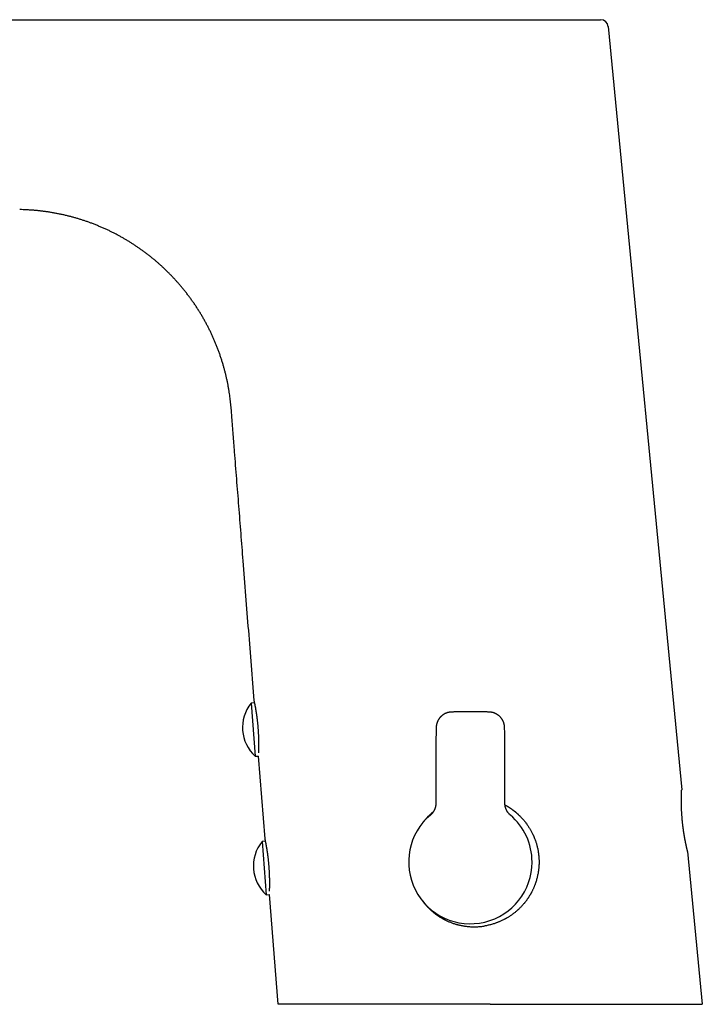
# Model space of a CAD drawing. Header units: millimetres. Extents: x 8 to 571, y 12 to 391.
# Tile 2 of 47: x 94 to 182, y 264 to 391. Entities that reach past the tile are written whole.
import ezdxf

# ---------------------------------------------------------------- set-up
doc = ezdxf.new("R2010")
doc.units = ezdxf.units.MM

msp = doc.modelspace()

# ---------------------------------------------------------------- linework, layer by layer
at = {"color": 7, "linetype": 'Continuous', "lineweight": 30}
for p, q in [((63.64, 391.47), (93.64, 391.47)), ((144.66, 391.47), (145.69, 391.47)), ((169.91, 390.57), (179.44, 291.65)), ((124.08, 302.94), (123.62, 302.9)), ((123.62, 302.9), (124.16, 296.02)), ((124.16, 296.02), (124.58, 296.04)), ((125.43, 285.3), (124.58, 296.04)), ((125.49, 285), (125.03, 284.95)), ((125.03, 284.95), (125.57, 278.07)), ((180.2, 283.69), (182.11, 263.87)), ((125.57, 278.07), (125.99, 278.1)), ((127.11, 263.87), (125.99, 278.1))]:
    msp.add_line(p, q, dxfattribs=at)
for centre, radius, start, end in [((168.92, 390.47), 1, 5.5, 90), ((127.5, 299.74), 5, 140.8843, 228.1157), ((152.04, 282.31), 8, 130.4152, 0), ((152.04, 282.31), 8, 0, 49.5848), ((128.91, 281.8), 5, 140.8843, 228.1157)]:
    msp.add_arc(centre, radius, start, end, dxfattribs=at)
for points, knots in [([(93.64, 391.47), (94.52, 391.47), (96.3, 391.47), (98.97, 391.47), (101.64, 391.47), (104.3, 391.47), (106.97, 391.47), (109.59, 391.47), (112.15, 391.47), (114.67, 391.47), (117.18, 391.47), (119.7, 391.47), (122.21, 391.47), (124.73, 391.47), (127.24, 391.47), (129.75, 391.47), (132.27, 391.47), (134.4, 391.47), (136.16, 391.47), (137.54, 391.47), (138.93, 391.47), (140.21, 391.47), (141.4, 391.47), (142.48, 391.47), (143.57, 391.47), (144.3, 391.47), (144.66, 391.47)], [0, 0, 0, 0, 0.052267, 0.104534, 0.156801, 0.209068, 0.261336, 0.313603, 0.362883, 0.412163, 0.461443, 0.510722, 0.560001, 0.60928, 0.658559, 0.707839, 0.757119, 0.806398, 0.833502, 0.860605, 0.887708, 0.914811, 0.936107, 0.957403, 0.978701, 1, 1, 1, 1]), ([(145.69, 391.47), (145.83, 391.47), (146.1, 391.47), (146.5, 391.47), (146.9, 391.47), (147.31, 391.47), (147.7, 391.47), (148.1, 391.47), (148.49, 391.47), (148.88, 391.47), (149.27, 391.47), (149.66, 391.47), (150.06, 391.47), (150.45, 391.47), (150.84, 391.47), (151.23, 391.47), (151.62, 391.47), (152.01, 391.47), (152.4, 391.47), (152.78, 391.47), (153.17, 391.47), (153.55, 391.47), (153.93, 391.47), (154.3, 391.47), (154.67, 391.47), (155.02, 391.47), (155.35, 391.47), (155.69, 391.47), (156.02, 391.47), (156.35, 391.47), (156.68, 391.47), (157.02, 391.47), (157.37, 391.47), (157.71, 391.47), (158.06, 391.47), (158.39, 391.47), (158.73, 391.47), (159.05, 391.47), (159.36, 391.47), (159.66, 391.47), (159.95, 391.47), (160.24, 391.47), (160.53, 391.47), (160.81, 391.47), (161.09, 391.47), (161.37, 391.47), (161.64, 391.47), (161.9, 391.47), (162.16, 391.47), (162.42, 391.47), (162.66, 391.47), (162.89, 391.47), (163.13, 391.47), (163.35, 391.47), (163.59, 391.47), (163.83, 391.47), (164.08, 391.47), (164.32, 391.47), (164.56, 391.47), (164.79, 391.47), (165.02, 391.47), (165.23, 391.47), (165.44, 391.47), (165.63, 391.47), (165.82, 391.47), (166, 391.47), (166.18, 391.47), (166.35, 391.47), (166.51, 391.47), (166.67, 391.47), (166.83, 391.47), (166.98, 391.47), (167.12, 391.47), (167.26, 391.47), (167.39, 391.47), (167.51, 391.47), (167.62, 391.47), (167.74, 391.47), (167.84, 391.47), (167.95, 391.47), (168.05, 391.47), (168.15, 391.47), (168.24, 391.47), (168.33, 391.47), (168.41, 391.47), (168.48, 391.47), (168.54, 391.47), (168.6, 391.47), (168.66, 391.47), (168.71, 391.47), (168.76, 391.47), (168.8, 391.47), (168.84, 391.47), (168.87, 391.47), (168.89, 391.47), (168.9, 391.47), (168.92, 391.47), (168.92, 391.47), (168.92, 391.47)], [0, 0, 0, 0, 0.011096, 0.022163, 0.033203, 0.044221, 0.055221, 0.066008, 0.076784, 0.087551, 0.098313, 0.109291, 0.12027, 0.131253, 0.142243, 0.153243, 0.164257, 0.175288, 0.18634, 0.197416, 0.208519, 0.219647, 0.230753, 0.241832, 0.252886, 0.263001, 0.2731, 0.283187, 0.293265, 0.303335, 0.313401, 0.324379, 0.335358, 0.346341, 0.357331, 0.368332, 0.379346, 0.390378, 0.400508, 0.410659, 0.420832, 0.43103, 0.441221, 0.451386, 0.46153, 0.471655, 0.481763, 0.491858, 0.501941, 0.512015, 0.521508, 0.530998, 0.540486, 0.549975, 0.559467, 0.570456, 0.581455, 0.592468, 0.603496, 0.614546, 0.625618, 0.636718, 0.646918, 0.657105, 0.667269, 0.677411, 0.687534, 0.69764, 0.707734, 0.717816, 0.727889, 0.737957, 0.748021, 0.758085, 0.767574, 0.777068, 0.786567, 0.796074, 0.80559, 0.815697, 0.82582, 0.835962, 0.846125, 0.856313, 0.866515, 0.876121, 0.885715, 0.895299, 0.904875, 0.914446, 0.925123, 0.9358, 0.946478, 0.95716, 0.967851, 0.978552, 0.989268, 1, 1, 1, 1]), ([(112.9, 358.68), (112.8, 358.78), (112.6, 358.98), (112.3, 359.27), (111.99, 359.56), (111.67, 359.84), (111.36, 360.12), (111.04, 360.39), (110.72, 360.65), (110.39, 360.91), (110.06, 361.16), (109.72, 361.42), (109.38, 361.66), (109.03, 361.91), (108.68, 362.14), (108.33, 362.38), (107.97, 362.6), (107.61, 362.83), (107.25, 363.04), (106.88, 363.25), (106.51, 363.46), (106.14, 363.66), (105.76, 363.85), (105.38, 364.04), (104.99, 364.23), (104.58, 364.42), (104.15, 364.6), (103.72, 364.78), (103.29, 364.96), (102.87, 365.12), (102.46, 365.27), (102.06, 365.4), (101.65, 365.54), (101.25, 365.66), (100.84, 365.78), (100.44, 365.89), (100.01, 366.01), (99.57, 366.11), (99.12, 366.22), (98.66, 366.31), (98.21, 366.4), (97.75, 366.48), (97.29, 366.56), (96.83, 366.62), (96.37, 366.68), (95.9, 366.73), (95.44, 366.77), (94.98, 366.8), (94.53, 366.83), (94.07, 366.85), (93.76, 366.86), (93.61, 366.86)], [0, 0, 0, 0, 0.019669, 0.039338, 0.059007, 0.078676, 0.098345, 0.117663, 0.136981, 0.156299, 0.175616, 0.195328, 0.21504, 0.234752, 0.254464, 0.274176, 0.293888, 0.3136, 0.333312, 0.353024, 0.372736, 0.392448, 0.41216, 0.431872, 0.451584, 0.473268, 0.494951, 0.516634, 0.538317, 0.56, 0.579712, 0.599424, 0.619136, 0.638848, 0.65856, 0.678272, 0.697984, 0.719668, 0.741351, 0.763034, 0.784717, 0.8064, 0.828083, 0.849766, 0.871449, 0.893133, 0.914816, 0.936112, 0.957408, 0.978704, 1, 1, 1, 1]), ([(124.01, 303.24), (123.89, 304.75), (123.66, 307.77), (123.3, 312.3), (122.94, 316.82), (122.61, 321.02), (122.31, 324.89), (122.03, 328.43), (121.75, 331.96), (121.51, 335.05), (121.3, 337.7), (121.18, 339.3), (121.1, 340.3), (121.07, 340.69), (121.04, 341.07), (121, 341.46), (120.96, 341.85), (120.92, 342.23), (120.87, 342.61), (120.82, 343), (120.76, 343.39), (120.68, 343.81), (120.6, 344.24), (120.52, 344.67), (120.42, 345.1), (120.32, 345.53), (120.21, 345.96), (120.1, 346.38), (119.97, 346.81), (119.84, 347.25), (119.7, 347.69), (119.55, 348.13), (119.39, 348.57), (119.23, 349), (119.06, 349.42), (118.88, 349.84), (118.71, 350.25), (118.52, 350.65), (118.34, 351.05), (118.14, 351.45), (117.94, 351.84), (117.73, 352.23), (117.51, 352.62), (117.29, 353.02), (117.05, 353.41), (116.81, 353.8), (116.56, 354.19), (116.3, 354.58), (116.04, 354.95), (115.77, 355.33), (115.5, 355.7), (115.22, 356.06), (114.94, 356.42), (114.65, 356.77), (114.36, 357.11), (114.07, 357.44), (113.79, 357.76), (113.5, 358.07), (113.2, 358.38), (113, 358.58), (112.9, 358.68)], [0, 0, 0, 0, 0.078709, 0.157351, 0.235908, 0.314365, 0.375927, 0.437409, 0.498801, 0.560096, 0.598487, 0.636834, 0.643578, 0.650321, 0.657063, 0.66381, 0.670567, 0.677214, 0.683871, 0.690536, 0.697209, 0.704803, 0.712406, 0.720018, 0.727638, 0.735265, 0.7429, 0.750541, 0.758188, 0.766204, 0.774224, 0.782248, 0.790275, 0.798303, 0.806333, 0.813998, 0.821662, 0.829326, 0.836987, 0.844646, 0.852301, 0.859953, 0.867599, 0.875604, 0.883603, 0.891593, 0.899576, 0.907549, 0.915512, 0.923464, 0.931405, 0.939333, 0.947248, 0.955149, 0.963036, 0.970459, 0.977867, 0.985261, 0.992638, 1, 1, 1, 1]), ([(124.6, 296.48), (124.6, 296.5), (124.6, 296.52), (124.6, 296.56), (124.6, 296.59), (124.6, 296.62), (124.61, 296.65), (124.61, 296.68), (124.61, 296.71), (124.61, 296.75), (124.61, 296.8), (124.61, 296.85), (124.61, 296.91), (124.62, 296.97), (124.62, 297.05), (124.62, 297.12), (124.62, 297.2), (124.62, 297.28), (124.62, 297.36), (124.62, 297.43), (124.62, 297.49), (124.62, 297.54), (124.62, 297.58), (124.62, 297.62), (124.62, 297.65), (124.62, 297.7), (124.62, 297.76), (124.62, 297.85), (124.62, 297.96), (124.62, 298.04), (124.62, 298.1), (124.62, 298.14), (124.62, 298.18), (124.62, 298.22), (124.62, 298.26), (124.61, 298.34), (124.61, 298.47), (124.6, 298.64), (124.6, 298.81), (124.59, 298.99), (124.58, 299.16), (124.57, 299.33), (124.56, 299.5), (124.54, 299.68), (124.53, 299.86), (124.51, 300.05), (124.49, 300.24), (124.47, 300.43), (124.45, 300.61), (124.44, 300.73), (124.43, 300.82), (124.42, 300.86), (124.42, 300.91), (124.41, 300.95), (124.41, 301), (124.4, 301.07), (124.38, 301.17), (124.36, 301.29), (124.35, 301.4), (124.34, 301.47), (124.33, 301.53), (124.32, 301.58), (124.32, 301.63), (124.31, 301.67), (124.3, 301.72), (124.29, 301.77), (124.28, 301.83), (124.27, 301.9), (124.26, 301.97), (124.25, 302.04), (124.23, 302.12), (124.22, 302.2), (124.21, 302.28), (124.19, 302.35), (124.18, 302.41), (124.17, 302.47), (124.16, 302.52), (124.16, 302.55), (124.15, 302.58), (124.15, 302.61), (124.14, 302.63), (124.13, 302.66), (124.13, 302.7), (124.12, 302.75), (124.1, 302.81), (124.1, 302.85), (124.09, 302.88), (124.09, 302.9), (124.08, 302.92), (124.08, 302.94), (124.07, 302.95), (124.07, 302.99), (124.06, 303.04), (124.05, 303.09), (124.04, 303.14), (124.03, 303.18), (124.02, 303.21), (124.02, 303.23), (124.01, 303.24), (124.01, 303.24), (124.01, 303.24)], [0, 0, 0, 0, 0.009448, 0.015701, 0.022052, 0.028499, 0.035044, 0.040544, 0.044971, 0.052374, 0.060536, 0.069457, 0.079138, 0.089577, 0.100775, 0.112733, 0.124709, 0.135903, 0.146317, 0.15595, 0.164801, 0.170173, 0.175211, 0.179914, 0.184281, 0.189568, 0.196157, 0.209034, 0.221512, 0.23359, 0.238225, 0.242799, 0.247312, 0.251762, 0.256152, 0.260479, 0.279861, 0.29898, 0.317836, 0.336431, 0.354764, 0.372837, 0.390651, 0.408205, 0.427939, 0.447983, 0.468339, 0.489009, 0.507459, 0.526152, 0.531089, 0.536042, 0.541012, 0.545999, 0.551003, 0.556024, 0.570315, 0.585238, 0.600793, 0.607078, 0.61346, 0.619939, 0.626517, 0.632041, 0.636479, 0.643888, 0.652043, 0.660944, 0.67059, 0.680982, 0.69212, 0.704003, 0.716034, 0.727272, 0.737716, 0.747365, 0.75622, 0.761588, 0.766616, 0.771303, 0.77565, 0.780928, 0.787528, 0.800426, 0.812922, 0.825016, 0.829658, 0.834237, 0.838755, 0.843211, 0.847604, 0.851936, 0.871374, 0.890545, 0.90945, 0.928088, 0.946462, 0.964571, 0.982417, 1, 1, 1, 1]), ([(152.04, 301.78), (151.97, 301.78), (151.77, 301.78), (151.44, 301.78), (151.06, 301.78), (150.67, 301.77), (150.28, 301.76), (149.95, 301.76), (149.74, 301.75), (149.63, 301.75), (149.56, 301.75), (149.5, 301.74), (149.45, 301.74), (149.39, 301.73), (149.33, 301.72), (149.27, 301.71), (149.21, 301.7), (149.15, 301.68), (149.09, 301.67), (149.03, 301.65), (148.97, 301.63), (148.92, 301.61), (148.86, 301.59), (148.81, 301.56), (148.75, 301.54), (148.7, 301.51), (148.64, 301.48), (148.59, 301.45), (148.54, 301.41), (148.49, 301.38), (148.44, 301.34), (148.39, 301.31), (148.34, 301.27), (148.3, 301.23), (148.25, 301.19), (148.21, 301.14), (148.16, 301.1), (148.12, 301.05), (148.08, 301.01), (148.04, 300.96), (148.01, 300.91), (147.97, 300.86), (147.94, 300.81), (147.9, 300.76), (147.87, 300.7), (147.84, 300.65), (147.82, 300.6), (147.79, 300.54), (147.77, 300.48), (147.74, 300.43), (147.72, 300.37), (147.7, 300.31), (147.68, 300.26), (147.67, 300.2), (147.65, 300.14), (147.64, 300.08), (147.63, 300.02), (147.62, 299.96), (147.62, 299.9), (147.61, 299.84), (147.61, 299.78), (147.6, 299.72), (147.6, 299.64), (147.6, 299.53), (147.6, 299.37), (147.59, 299.1), (147.59, 298.75), (147.58, 298.3), (147.57, 297.81), (147.57, 297.29), (147.57, 296.74), (147.57, 296.17), (147.57, 295.5), (147.57, 294.67), (147.57, 293.73), (147.57, 292.7), (147.57, 291.67), (147.57, 290.74), (147.57, 290.16), (147.57, 289.92)], [0, 0, 0, 0, 0.014775, 0.038323, 0.064318, 0.089112, 0.115003, 0.140217, 0.152337, 0.157557, 0.161478, 0.165187, 0.168889, 0.172796, 0.176718, 0.180655, 0.184587, 0.188558, 0.192514, 0.196458, 0.200394, 0.204327, 0.20826, 0.212196, 0.21614, 0.220086, 0.224041, 0.228008, 0.231986, 0.235975, 0.239972, 0.243975, 0.247983, 0.251994, 0.256005, 0.260014, 0.264019, 0.26802, 0.272012, 0.275997, 0.27997, 0.283873, 0.287894, 0.291923, 0.295931, 0.299922, 0.303901, 0.307872, 0.311839, 0.315802, 0.319745, 0.323685, 0.327626, 0.331567, 0.335509, 0.339453, 0.343399, 0.347366, 0.351335, 0.354981, 0.358853, 0.36302, 0.367668, 0.373305, 0.385123, 0.398943, 0.424961, 0.454498, 0.486402, 0.521548, 0.555996, 0.592244, 0.634162, 0.68592, 0.753136, 0.81864, 0.886368, 0.954132, 1, 1, 1, 1]), ([(156.52, 289.92), (156.52, 289.99), (156.52, 290.4), (156.52, 291.16), (156.52, 292.21), (156.52, 293.25), (156.52, 294.29), (156.52, 295.24), (156.52, 296.04), (156.52, 296.67), (156.52, 297.21), (156.51, 297.73), (156.51, 298.22), (156.5, 298.69), (156.49, 299.1), (156.49, 299.43), (156.48, 299.64), (156.48, 299.75), (156.48, 299.82), (156.47, 299.87), (156.47, 299.93), (156.46, 299.98), (156.45, 300.04), (156.44, 300.1), (156.43, 300.16), (156.41, 300.22), (156.4, 300.28), (156.38, 300.33), (156.36, 300.39), (156.34, 300.45), (156.31, 300.51), (156.29, 300.56), (156.26, 300.62), (156.23, 300.67), (156.2, 300.72), (156.17, 300.77), (156.14, 300.83), (156.1, 300.88), (156.07, 300.93), (156.03, 300.97), (155.99, 301.02), (155.95, 301.07), (155.91, 301.11), (155.86, 301.16), (155.82, 301.2), (155.78, 301.24), (155.73, 301.28), (155.68, 301.32), (155.63, 301.35), (155.58, 301.39), (155.53, 301.42), (155.48, 301.46), (155.42, 301.49), (155.37, 301.52), (155.32, 301.54), (155.26, 301.57), (155.2, 301.59), (155.15, 301.62), (155.09, 301.64), (155.03, 301.66), (154.98, 301.67), (154.92, 301.69), (154.86, 301.7), (154.8, 301.71), (154.74, 301.72), (154.68, 301.73), (154.62, 301.74), (154.57, 301.74), (154.51, 301.75), (154.45, 301.75), (154.34, 301.75), (154.14, 301.76), (153.83, 301.76), (153.45, 301.77), (153.06, 301.78), (152.67, 301.78), (152.33, 301.78), (152.12, 301.78), (152.04, 301.78)], [0, 0, 0, 0, 0.0128377, 0.0806343, 0.1484267, 0.2162024, 0.2839467, 0.3516357, 0.4008578, 0.4401171, 0.474754, 0.5072456, 0.5406434, 0.570662, 0.5982136, 0.6217461, 0.6345927, 0.6398123, 0.6434841, 0.6469968, 0.6505004, 0.6540069, 0.6579365, 0.6618711, 0.6658165, 0.6698133, 0.673747, 0.6777013, 0.6816694, 0.6856446, 0.6896187, 0.6935843, 0.6975349, 0.7014131, 0.7053583, 0.7093657, 0.7133677, 0.7173677, 0.7213684, 0.7253724, 0.7293831, 0.7334172, 0.7374055, 0.7413626, 0.7453178, 0.7492742, 0.7532354, 0.7572057, 0.7611891, 0.7651994, 0.7692295, 0.7732314, 0.7772386, 0.7812431, 0.7852385, 0.789219, 0.793179, 0.7971103, 0.8009919, 0.8049343, 0.8088884, 0.8128504, 0.8168165, 0.8207819, 0.8247427, 0.8286952, 0.8321927, 0.8357066, 0.8392714, 0.8432113, 0.848079, 0.8597922, 0.8834255, 0.9081863, 0.9334191, 0.9591733, 0.9852233, 1, 1, 1, 1]), ([(180.2, 283.69), (180.2, 283.69), (180.2, 283.69), (180.2, 283.7), (180.2, 283.71), (180.19, 283.73), (180.19, 283.75), (180.18, 283.78), (180.17, 283.81), (180.17, 283.85), (180.16, 283.89), (180.14, 283.94), (180.13, 283.98), (180.13, 284.01), (180.12, 284.03), (180.12, 284.06), (180.11, 284.08), (180.1, 284.11), (180.1, 284.14), (180.09, 284.17), (180.08, 284.19), (180.08, 284.22), (180.07, 284.25), (180.07, 284.28), (180.06, 284.31), (180.05, 284.34), (180.05, 284.37), (180.04, 284.4), (180.03, 284.44), (180.02, 284.5), (180.01, 284.56), (179.99, 284.62), (179.98, 284.69), (179.96, 284.76), (179.95, 284.82), (179.94, 284.86), (179.94, 284.88), (179.93, 284.9), (179.93, 284.92), (179.93, 284.94), (179.92, 284.96), (179.92, 284.99), (179.91, 285.02), (179.9, 285.07), (179.89, 285.12), (179.88, 285.17), (179.87, 285.22), (179.86, 285.27), (179.85, 285.31), (179.85, 285.35), (179.84, 285.39), (179.84, 285.41), (179.83, 285.44), (179.83, 285.45), (179.83, 285.46), (179.83, 285.47), (179.83, 285.48), (179.82, 285.48), (179.82, 285.49), (179.82, 285.5), (179.82, 285.53), (179.81, 285.58), (179.79, 285.66), (179.78, 285.75), (179.76, 285.84), (179.75, 285.93), (179.73, 286.03), (179.72, 286.1), (179.71, 286.16), (179.71, 286.2), (179.7, 286.24), (179.69, 286.28), (179.69, 286.32), (179.68, 286.35), (179.67, 286.42), (179.66, 286.5), (179.65, 286.61), (179.63, 286.73), (179.61, 286.86), (179.6, 287), (179.58, 287.15), (179.56, 287.32), (179.54, 287.48), (179.53, 287.64), (179.51, 287.78), (179.5, 287.92), (179.49, 288.07), (179.48, 288.21), (179.47, 288.35), (179.46, 288.49), (179.45, 288.63), (179.44, 288.77), (179.43, 288.9), (179.43, 289.04), (179.42, 289.14), (179.42, 289.22), (179.42, 289.28), (179.42, 289.33), (179.42, 289.38), (179.41, 289.44), (179.41, 289.49), (179.41, 289.55), (179.41, 289.6), (179.41, 289.65), (179.41, 289.7), (179.41, 289.75), (179.4, 289.8), (179.4, 289.85), (179.4, 289.89), (179.4, 289.94), (179.4, 290), (179.4, 290.07), (179.4, 290.15), (179.4, 290.23), (179.4, 290.31), (179.4, 290.39), (179.4, 290.45), (179.4, 290.49), (179.4, 290.51), (179.4, 290.53), (179.4, 290.55), (179.4, 290.57), (179.4, 290.58), (179.4, 290.61), (179.4, 290.65), (179.4, 290.69), (179.41, 290.73), (179.41, 290.77), (179.41, 290.81), (179.41, 290.85), (179.41, 290.88), (179.41, 290.91), (179.41, 290.93), (179.41, 290.96), (179.41, 290.97), (179.41, 290.98), (179.41, 290.98), (179.41, 290.99), (179.41, 291), (179.41, 291), (179.41, 291.01), (179.41, 291.01), (179.41, 291.03), (179.41, 291.06), (179.41, 291.11), (179.42, 291.16), (179.42, 291.21), (179.42, 291.26), (179.42, 291.3), (179.42, 291.34), (179.42, 291.36), (179.42, 291.38), (179.42, 291.39), (179.43, 291.41), (179.43, 291.42), (179.43, 291.44), (179.43, 291.46), (179.43, 291.48), (179.43, 291.52), (179.43, 291.55), (179.43, 291.57), (179.43, 291.6), (179.44, 291.62), (179.44, 291.64), (179.44, 291.65), (179.44, 291.65), (179.44, 291.65)], [0, 0, 0, 0, 0.011141, 0.022391, 0.033749, 0.045216, 0.056792, 0.068478, 0.079597, 0.090814, 0.102129, 0.113543, 0.125056, 0.129563, 0.134134, 0.13877, 0.14347, 0.148234, 0.153062, 0.157954, 0.162911, 0.167416, 0.171973, 0.176582, 0.181243, 0.185956, 0.189801, 0.193388, 0.20014, 0.207338, 0.214981, 0.223069, 0.231604, 0.240583, 0.250008, 0.252243, 0.254438, 0.256596, 0.258715, 0.260796, 0.262838, 0.264842, 0.270155, 0.275178, 0.280779, 0.285969, 0.290747, 0.295678, 0.300078, 0.303947, 0.307285, 0.310091, 0.312367, 0.313227, 0.314084, 0.31494, 0.315793, 0.316644, 0.317492, 0.318339, 0.319183, 0.324436, 0.333594, 0.341528, 0.349234, 0.35811, 0.366663, 0.374892, 0.378234, 0.381565, 0.384886, 0.388195, 0.391494, 0.394782, 0.398059, 0.407015, 0.41589, 0.426348, 0.436692, 0.44692, 0.460438, 0.47375, 0.486858, 0.49976, 0.510946, 0.52223, 0.533611, 0.545089, 0.556665, 0.568339, 0.579437, 0.590622, 0.601896, 0.613257, 0.624707, 0.629234, 0.633826, 0.638483, 0.643205, 0.647992, 0.652844, 0.657761, 0.662743, 0.667272, 0.671854, 0.676488, 0.681174, 0.685913, 0.689751, 0.693317, 0.700036, 0.707205, 0.714823, 0.722891, 0.731409, 0.740377, 0.749795, 0.752009, 0.754186, 0.756325, 0.758427, 0.760492, 0.762519, 0.764509, 0.769787, 0.774784, 0.780363, 0.785541, 0.790319, 0.795261, 0.799687, 0.803594, 0.806984, 0.809857, 0.812212, 0.813071, 0.813928, 0.814783, 0.815635, 0.816485, 0.817333, 0.818179, 0.819022, 0.824274, 0.833432, 0.841373, 0.849092, 0.857989, 0.866571, 0.874837, 0.878166, 0.881486, 0.884795, 0.888095, 0.891386, 0.894666, 0.897937, 0.90688, 0.91575, 0.926214, 0.936573, 0.946828, 0.9604, 0.973785, 0.986985, 1, 1, 1, 1]), ([(147.57, 289.92), (147.57, 289.92), (147.57, 289.89), (147.56, 289.85), (147.56, 289.79), (147.56, 289.73), (147.55, 289.67), (147.54, 289.61), (147.53, 289.55), (147.52, 289.49), (147.5, 289.43), (147.49, 289.37), (147.47, 289.31), (147.45, 289.26), (147.43, 289.2), (147.41, 289.15), (147.38, 289.09), (147.36, 289.04), (147.33, 288.98), (147.3, 288.93), (147.27, 288.88), (147.24, 288.83), (147.2, 288.78), (147.17, 288.73), (147.13, 288.68), (147.09, 288.63), (147.05, 288.59), (147.01, 288.54), (146.97, 288.5), (146.93, 288.46), (146.89, 288.42), (146.87, 288.4), (146.86, 288.4)], [0, 0, 0, 0, 0.009297, 0.044062, 0.078706, 0.113367, 0.148126, 0.182956, 0.217791, 0.252543, 0.287183, 0.321796, 0.356496, 0.391146, 0.425805, 0.460522, 0.495347, 0.530154, 0.564881, 0.599757, 0.634747, 0.669697, 0.704417, 0.738909, 0.773441, 0.808184, 0.842888, 0.877612, 0.912401, 0.947296, 0.982139, 1, 1, 1, 1]), ([(156.53, 289.71), (156.55, 289.7), (156.6, 289.67), (156.68, 289.63), (156.77, 289.58), (156.86, 289.52), (156.94, 289.47), (157.03, 289.42), (157.12, 289.36), (157.2, 289.31), (157.28, 289.25), (157.37, 289.19), (157.44, 289.14), (157.48, 289.11), (157.49, 289.1), (157.5, 289.09), (157.52, 289.09), (157.53, 289.08), (157.54, 289.07), (157.55, 289.06), (157.55, 289.06), (157.56, 289.05), (157.58, 289.04), (157.59, 289.03), (157.62, 289.01), (157.65, 288.98), (157.69, 288.95), (157.74, 288.92), (157.79, 288.88), (157.84, 288.84), (157.9, 288.79), (157.96, 288.73), (158.03, 288.68), (158.1, 288.61), (158.18, 288.54), (158.26, 288.47), (158.32, 288.42), (158.35, 288.38), (158.36, 288.37), (158.37, 288.36), (158.38, 288.35), (158.39, 288.34), (158.41, 288.33), (158.42, 288.32), (158.44, 288.29), (158.51, 288.23), (158.59, 288.14), (158.69, 288.04), (158.78, 287.94), (158.88, 287.83), (158.97, 287.73), (159.06, 287.62), (159.14, 287.52), (159.21, 287.42), (159.27, 287.35), (159.3, 287.3), (159.32, 287.28), (159.34, 287.25), (159.36, 287.23), (159.4, 287.16), (159.48, 287.05), (159.59, 286.89), (159.69, 286.72), (159.8, 286.55), (159.89, 286.38), (159.98, 286.22), (160.07, 286.05), (160.13, 285.93), (160.17, 285.84), (160.19, 285.79), (160.21, 285.74), (160.23, 285.7), (160.25, 285.65), (160.3, 285.54), (160.36, 285.38), (160.44, 285.17), (160.51, 284.98), (160.57, 284.79), (160.62, 284.61), (160.67, 284.43), (160.72, 284.23), (160.77, 284.02), (160.81, 283.8), (160.85, 283.57), (160.88, 283.34), (160.91, 283.12), (160.92, 282.9), (160.94, 282.7), (160.94, 282.5), (160.94, 282.31), (160.94, 282.11), (160.94, 281.93), (160.93, 281.76), (160.91, 281.61), (160.9, 281.46), (160.88, 281.3), (160.86, 281.13), (160.83, 280.94), (160.79, 280.72), (160.74, 280.49), (160.69, 280.27), (160.63, 280.04), (160.58, 279.88), (160.55, 279.78), (160.54, 279.74), (160.53, 279.71), (160.52, 279.67), (160.5, 279.63), (160.49, 279.59), (160.47, 279.53), (160.44, 279.45), (160.4, 279.33), (160.35, 279.21), (160.29, 279.08), (160.24, 278.94), (160.18, 278.81), (160.11, 278.67), (160.06, 278.57), (160.03, 278.5), (160.01, 278.47), (160, 278.44), (159.98, 278.41), (159.97, 278.39), (159.96, 278.36), (159.94, 278.33), (159.91, 278.28), (159.88, 278.23), (159.84, 278.16), (159.8, 278.08), (159.75, 278), (159.7, 277.91), (159.64, 277.82), (159.58, 277.72), (159.51, 277.63), (159.45, 277.53), (159.38, 277.43), (159.3, 277.32), (159.22, 277.21), (159.15, 277.13), (159.11, 277.07), (159.09, 277.05), (159.06, 277.02), (159.04, 276.99), (159.02, 276.97), (158.97, 276.91), (158.9, 276.82), (158.81, 276.72), (158.71, 276.62), (158.62, 276.51), (158.52, 276.41), (158.42, 276.31), (158.33, 276.22), (158.24, 276.14), (158.17, 276.08), (158.13, 276.04), (158.11, 276.02), (158.08, 276), (158.06, 275.98), (158, 275.93), (157.9, 275.84), (157.75, 275.73), (157.59, 275.6), (157.44, 275.49), (157.28, 275.38), (157.12, 275.27), (156.97, 275.18), (156.85, 275.1), (156.78, 275.06), (156.74, 275.04), (156.7, 275.01), (156.66, 274.99), (156.62, 274.97), (156.58, 274.95), (156.51, 274.91), (156.43, 274.87), (156.29, 274.8), (156.13, 274.72), (155.95, 274.64), (155.79, 274.57), (155.65, 274.51), (155.51, 274.46), (155.37, 274.41), (155.2, 274.35), (155.01, 274.28), (154.78, 274.22), (154.56, 274.16), (154.34, 274.11), (154.12, 274.06), (153.97, 274.04), (153.9, 274.03)], [0, 0, 0, 0, 0.003296, 0.008036, 0.012841, 0.017712, 0.022649, 0.027652, 0.032721, 0.037009, 0.041403, 0.047133, 0.053105, 0.053776, 0.054451, 0.055129, 0.055809, 0.056493, 0.057179, 0.057822, 0.057956, 0.058462, 0.059096, 0.060398, 0.062037, 0.064013, 0.066326, 0.068976, 0.071963, 0.075287, 0.078948, 0.082946, 0.087281, 0.091867, 0.096778, 0.102014, 0.107575, 0.10828, 0.108983, 0.109685, 0.110384, 0.111081, 0.111775, 0.112468, 0.113159, 0.117453, 0.124917, 0.131359, 0.137593, 0.144741, 0.151594, 0.158151, 0.164411, 0.170376, 0.176044, 0.177492, 0.178918, 0.180324, 0.181717, 0.183682, 0.191328, 0.201222, 0.210909, 0.220389, 0.229664, 0.238732, 0.247595, 0.256252, 0.258776, 0.261293, 0.263804, 0.266309, 0.268807, 0.271298, 0.282958, 0.293248, 0.303425, 0.312416, 0.321318, 0.330131, 0.339375, 0.350367, 0.361326, 0.372255, 0.383154, 0.394023, 0.404863, 0.414035, 0.42325, 0.432508, 0.441809, 0.451153, 0.458526, 0.465926, 0.473354, 0.480698, 0.4877, 0.498258, 0.508982, 0.519872, 0.53093, 0.542156, 0.55355, 0.555412, 0.557288, 0.559178, 0.561081, 0.562997, 0.564926, 0.56687, 0.572282, 0.577796, 0.584493, 0.591334, 0.598318, 0.605447, 0.61272, 0.620136, 0.621787, 0.623445, 0.62511, 0.626782, 0.628271, 0.629087, 0.631123, 0.633319, 0.636848, 0.640723, 0.644944, 0.649511, 0.654423, 0.659681, 0.665284, 0.670725, 0.676455, 0.682476, 0.688788, 0.69539, 0.702283, 0.703994, 0.705692, 0.707377, 0.70905, 0.71071, 0.712357, 0.71995, 0.726489, 0.732802, 0.740021, 0.74692, 0.753498, 0.759755, 0.765691, 0.771306, 0.772735, 0.774142, 0.775526, 0.776895, 0.778855, 0.786477, 0.79633, 0.805968, 0.815391, 0.8246, 0.833593, 0.842373, 0.850937, 0.85313, 0.855318, 0.857499, 0.859676, 0.861846, 0.864011, 0.86617, 0.87208, 0.877947, 0.88832, 0.898559, 0.905791, 0.912955, 0.920052, 0.927186, 0.934652, 0.945705, 0.956693, 0.967616, 0.978474, 0.989268, 1, 1, 1, 1]), ([(157.23, 288.4), (157.22, 288.4), (157.2, 288.42), (157.17, 288.45), (157.13, 288.49), (157.08, 288.53), (157.04, 288.58), (157, 288.62), (156.96, 288.67), (156.93, 288.72), (156.89, 288.76), (156.86, 288.81), (156.82, 288.86), (156.79, 288.92), (156.76, 288.97), (156.74, 289.02), (156.71, 289.08), (156.69, 289.13), (156.66, 289.19), (156.64, 289.24), (156.62, 289.3), (156.6, 289.36), (156.59, 289.42), (156.57, 289.47), (156.56, 289.53), (156.55, 289.59), (156.54, 289.65), (156.53, 289.71), (156.53, 289.77), (156.52, 289.83), (156.52, 289.88), (156.52, 289.91), (156.52, 289.92)], [0, 0, 0, 0, 0.008911, 0.043701, 0.078369, 0.113054, 0.147835, 0.182682, 0.217533, 0.252299, 0.286956, 0.321582, 0.35629, 0.390946, 0.425611, 0.460332, 0.49516, 0.529968, 0.564698, 0.599573, 0.634559, 0.6695, 0.704208, 0.738688, 0.773208, 0.807935, 0.842621, 0.877326, 0.912096, 0.946969, 0.981783, 1, 1, 1, 1]), ([(147.24, 288.83), (147.22, 288.81), (147.16, 288.77), (147.07, 288.68), (146.95, 288.58), (146.84, 288.48), (146.73, 288.38), (146.65, 288.3), (146.59, 288.24), (146.55, 288.2), (146.53, 288.18), (146.51, 288.16), (146.49, 288.14), (146.47, 288.12), (146.41, 288.06), (146.32, 287.95), (146.19, 287.81), (146.06, 287.66), (145.94, 287.51), (145.82, 287.35), (145.71, 287.2), (145.64, 287.11), (145.62, 287.07)], [0, 0, 0, 0, 0.027798, 0.095974, 0.157887, 0.221596, 0.287101, 0.331318, 0.376318, 0.388233, 0.400202, 0.412225, 0.424301, 0.43643, 0.448614, 0.529705, 0.6108, 0.691899, 0.773002, 0.854942, 0.94545, 1, 1, 1, 1]), ([(126.01, 278.54), (126.01, 278.55), (126.01, 278.58), (126.01, 278.61), (126.01, 278.64), (126.02, 278.68), (126.02, 278.71), (126.02, 278.74), (126.02, 278.77), (126.02, 278.81), (126.02, 278.85), (126.02, 278.91), (126.02, 278.96), (126.03, 279.03), (126.03, 279.1), (126.03, 279.18), (126.03, 279.26), (126.03, 279.34), (126.03, 279.42), (126.03, 279.49), (126.03, 279.55), (126.03, 279.6), (126.03, 279.64), (126.03, 279.67), (126.03, 279.71), (126.03, 279.75), (126.03, 279.82), (126.03, 279.91), (126.03, 280.01), (126.03, 280.09), (126.03, 280.15), (126.03, 280.19), (126.02, 280.23), (126.02, 280.27), (126.02, 280.31), (126.02, 280.39), (126.02, 280.52), (126.01, 280.69), (126, 280.87), (125.99, 281.04), (125.98, 281.21), (125.97, 281.39), (125.96, 281.56), (125.95, 281.73), (125.93, 281.91), (125.92, 282.1), (125.9, 282.3), (125.88, 282.48), (125.86, 282.66), (125.85, 282.79), (125.83, 282.87), (125.83, 282.92), (125.82, 282.96), (125.82, 283.01), (125.81, 283.05), (125.8, 283.12), (125.79, 283.22), (125.77, 283.35), (125.76, 283.45), (125.75, 283.53), (125.74, 283.58), (125.73, 283.63), (125.72, 283.68), (125.72, 283.73), (125.71, 283.77), (125.7, 283.82), (125.69, 283.88), (125.68, 283.95), (125.67, 284.02), (125.66, 284.1), (125.64, 284.17), (125.63, 284.25), (125.62, 284.33), (125.6, 284.4), (125.59, 284.47), (125.58, 284.52), (125.57, 284.57), (125.57, 284.61), (125.56, 284.63), (125.56, 284.66), (125.55, 284.69), (125.55, 284.71), (125.54, 284.76), (125.53, 284.81), (125.52, 284.87), (125.51, 284.91), (125.5, 284.94), (125.5, 284.96), (125.49, 284.98), (125.49, 284.99), (125.49, 285.01), (125.48, 285.04), (125.47, 285.09), (125.46, 285.15), (125.45, 285.2), (125.44, 285.23), (125.43, 285.26), (125.43, 285.28), (125.43, 285.29), (125.43, 285.3), (125.43, 285.3)], [0, 0, 0, 0, 0.009574, 0.015824, 0.022172, 0.028615, 0.035156, 0.040667, 0.045122, 0.052557, 0.060738, 0.069666, 0.079339, 0.089758, 0.100922, 0.112833, 0.124858, 0.136087, 0.146521, 0.156159, 0.165002, 0.170361, 0.175379, 0.180056, 0.184392, 0.189662, 0.196257, 0.209142, 0.221622, 0.233698, 0.238332, 0.242903, 0.247411, 0.251858, 0.256242, 0.260563, 0.27995, 0.299071, 0.317929, 0.336523, 0.354853, 0.372921, 0.390728, 0.408273, 0.427999, 0.448037, 0.468389, 0.489057, 0.507505, 0.526199, 0.531136, 0.53609, 0.541061, 0.546049, 0.551053, 0.556075, 0.570352, 0.585268, 0.600823, 0.607108, 0.613493, 0.619975, 0.626557, 0.632074, 0.636494, 0.643882, 0.652024, 0.660919, 0.670567, 0.680969, 0.692125, 0.704035, 0.716035, 0.727251, 0.737681, 0.747325, 0.756184, 0.761559, 0.766598, 0.771299, 0.775664, 0.780952, 0.787549, 0.800442, 0.812936, 0.825029, 0.82967, 0.83425, 0.838769, 0.843225, 0.84762, 0.851953, 0.871406, 0.890587, 0.909497, 0.928136, 0.946505, 0.964605, 0.982437, 1, 1, 1, 1]), ([(145.69, 277.46), (145.69, 277.46), (145.72, 277.42), (145.78, 277.33), (145.88, 277.2), (145.97, 277.08), (146.03, 277.01), (146.06, 276.98), (146.06, 276.97), (146.07, 276.96), (146.08, 276.95), (146.08, 276.94), (146.09, 276.94), (146.11, 276.92), (146.14, 276.88), (146.18, 276.83), (146.23, 276.78), (146.28, 276.72), (146.33, 276.66), (146.4, 276.59), (146.46, 276.52), (146.53, 276.45), (146.61, 276.37), (146.69, 276.29), (146.78, 276.2), (146.88, 276.11), (146.97, 276.03), (147.07, 275.94), (147.15, 275.88), (147.19, 275.84), (147.22, 275.82), (147.24, 275.8), (147.26, 275.78), (147.29, 275.76), (147.31, 275.74), (147.37, 275.69), (147.47, 275.62), (147.6, 275.52), (147.73, 275.43), (147.86, 275.34), (147.98, 275.26), (148.1, 275.18), (148.22, 275.11), (148.34, 275.04), (148.45, 274.98), (148.55, 274.93), (148.63, 274.88), (148.68, 274.86), (148.71, 274.84), (148.72, 274.83), (148.74, 274.83), (148.75, 274.82), (148.76, 274.81), (148.78, 274.81), (148.79, 274.8), (148.86, 274.77), (148.99, 274.7), (149.17, 274.62), (149.36, 274.54), (149.54, 274.47), (149.73, 274.4), (149.92, 274.33), (150.07, 274.29), (150.16, 274.26), (150.21, 274.25), (150.25, 274.23), (150.29, 274.22), (150.33, 274.21), (150.38, 274.2), (150.48, 274.17), (150.64, 274.13), (150.86, 274.09), (151.08, 274.04), (151.29, 274.01), (151.51, 273.98), (151.73, 273.95), (151.94, 273.94), (152.17, 273.92), (152.4, 273.92), (152.65, 273.91), (152.9, 273.92), (153.15, 273.94), (153.4, 273.96), (153.65, 273.99), (153.81, 274.01), (153.9, 274.03)], [0, 0, 0, 0, 0.000926, 0.016778, 0.032917, 0.054659, 0.064385, 0.065482, 0.066581, 0.067681, 0.068783, 0.069885, 0.070989, 0.072094, 0.078303, 0.085241, 0.092907, 0.101302, 0.110424, 0.120093, 0.130464, 0.141538, 0.153314, 0.165793, 0.178974, 0.192858, 0.207444, 0.220862, 0.234823, 0.238032, 0.241268, 0.244532, 0.247823, 0.251142, 0.254488, 0.257861, 0.27607, 0.293697, 0.310742, 0.327206, 0.343088, 0.358388, 0.373107, 0.387614, 0.401507, 0.414788, 0.423217, 0.43138, 0.432952, 0.434513, 0.436065, 0.437606, 0.439137, 0.440657, 0.442167, 0.443667, 0.46593, 0.487801, 0.509278, 0.530363, 0.551056, 0.573366, 0.595202, 0.60004, 0.604853, 0.609643, 0.614408, 0.61915, 0.623868, 0.628563, 0.652576, 0.676406, 0.700055, 0.723524, 0.746814, 0.769926, 0.792861, 0.81562, 0.841417, 0.867393, 0.893871, 0.920368, 0.946888, 0.973431, 1, 1, 1, 1]), ([(154.61, 263.87), (154.4, 263.87), (153.98, 263.87), (153.34, 263.87), (152.71, 263.87), (152.08, 263.87), (151.45, 263.87), (150.83, 263.87), (150.22, 263.87), (149.61, 263.87), (149, 263.87), (148.4, 263.87), (147.79, 263.87), (147.19, 263.87), (146.59, 263.87), (146, 263.87), (145.41, 263.87), (144.82, 263.87), (144.24, 263.87), (143.67, 263.87), (143.1, 263.87), (142.54, 263.87), (141.99, 263.87), (141.45, 263.87), (140.92, 263.87), (140.39, 263.87), (139.86, 263.87), (139.34, 263.87), (138.83, 263.87), (138.32, 263.87), (137.91, 263.87), (137.57, 263.87), (137.32, 263.87), (137.07, 263.87), (136.82, 263.87), (136.57, 263.87), (136.24, 263.87), (135.84, 263.87), (135.37, 263.87), (134.91, 263.87), (134.45, 263.87), (134.07, 263.87), (133.74, 263.87), (133.46, 263.87), (133.19, 263.87), (132.92, 263.87), (132.65, 263.87), (132.34, 263.87), (131.99, 263.87), (131.62, 263.87), (131.25, 263.87), (130.92, 263.87), (130.61, 263.87), (130.4, 263.87), (130.27, 263.87), (130.22, 263.87), (130.17, 263.87), (130.11, 263.87), (130.06, 263.87), (130.01, 263.87), (129.95, 263.87), (129.82, 263.87), (129.61, 263.87), (129.33, 263.87), (129.07, 263.87), (128.83, 263.87), (128.62, 263.87), (128.44, 263.87), (128.3, 263.87), (128.18, 263.87), (128.1, 263.87), (128.05, 263.87), (128, 263.87), (127.95, 263.87), (127.91, 263.87), (127.83, 263.87), (127.72, 263.87), (127.6, 263.87), (127.5, 263.87), (127.4, 263.87), (127.32, 263.87), (127.26, 263.87), (127.2, 263.87), (127.16, 263.87), (127.13, 263.87), (127.12, 263.87), (127.11, 263.87), (127.11, 263.87)], [0, 0, 0, 0, 0.0147084, 0.0293878, 0.044046, 0.0586908, 0.07333, 0.0877099, 0.1020994, 0.1165059, 0.1306754, 0.1451065, 0.1595237, 0.1739345, 0.1883461, 0.2027661, 0.2172019, 0.2316608, 0.2460729, 0.2604641, 0.2748418, 0.2892134, 0.3035862, 0.3177107, 0.3318504, 0.3460125, 0.3604071, 0.3747868, 0.3891528, 0.4035123, 0.4178727, 0.4253978, 0.4329262, 0.4404591, 0.4479973, 0.4555421, 0.4630944, 0.4782656, 0.4934129, 0.5085449, 0.5236702, 0.5387974, 0.5487074, 0.5586243, 0.5685506, 0.5784885, 0.5886665, 0.5991018, 0.6147322, 0.630344, 0.6459467, 0.6615499, 0.6752885, 0.6890412, 0.6917449, 0.6944494, 0.6971548, 0.6998612, 0.7025685, 0.7052769, 0.7079863, 0.7106969, 0.7264746, 0.7422213, 0.7579467, 0.7736604, 0.7893721, 0.8008985, 0.8124328, 0.8239788, 0.8285188, 0.8330615, 0.837607, 0.8421556, 0.8467075, 0.851263, 0.8651852, 0.8790799, 0.8929537, 0.9068132, 0.9206651, 0.934516, 0.9475805, 0.9606556, 0.9737469, 0.9868598, 1, 1, 1, 1]), ([(154.61, 263.87), (154.74, 263.87), (155.01, 263.87), (155.4, 263.87), (155.8, 263.87), (156.2, 263.87), (156.59, 263.87), (157.01, 263.87), (157.45, 263.87), (157.92, 263.87), (158.38, 263.87), (158.83, 263.87), (159.26, 263.87), (159.67, 263.87), (160.08, 263.87), (160.48, 263.87), (160.89, 263.87), (161.3, 263.87), (161.7, 263.87), (162.1, 263.87), (162.5, 263.87), (162.9, 263.87), (163.3, 263.87), (163.69, 263.87), (164.09, 263.87), (164.48, 263.87), (164.87, 263.87), (165.26, 263.87), (165.65, 263.87), (166.05, 263.87), (166.45, 263.87), (166.84, 263.87), (167.23, 263.87), (167.61, 263.87), (167.98, 263.87), (168.35, 263.87), (168.71, 263.87), (169.06, 263.87), (169.42, 263.87), (169.77, 263.87), (170.11, 263.87), (170.46, 263.87), (170.81, 263.87), (171.16, 263.87), (171.51, 263.87), (171.85, 263.87), (172.19, 263.87), (172.52, 263.87), (172.85, 263.87), (173.18, 263.87), (173.5, 263.87), (173.81, 263.87), (174.12, 263.87), (174.42, 263.87), (174.71, 263.87), (174.99, 263.87), (175.27, 263.87), (175.54, 263.87), (175.8, 263.87), (176.07, 263.87), (176.32, 263.87), (176.58, 263.87), (176.83, 263.87), (177.07, 263.87), (177.31, 263.87), (177.54, 263.87), (177.77, 263.87), (178, 263.87), (178.23, 263.87), (178.45, 263.87), (178.66, 263.87), (178.87, 263.87), (179.08, 263.87), (179.27, 263.87), (179.46, 263.87), (179.65, 263.87), (179.82, 263.87), (180, 263.87), (180.16, 263.87), (180.31, 263.87), (180.45, 263.87), (180.59, 263.87), (180.72, 263.87), (180.85, 263.87), (180.98, 263.87), (181.1, 263.87), (181.21, 263.87), (181.32, 263.87), (181.42, 263.87), (181.51, 263.87), (181.6, 263.87), (181.67, 263.87), (181.74, 263.87), (181.81, 263.87), (181.87, 263.87), (181.92, 263.87), (181.96, 263.87), (182, 263.87), (182.04, 263.87), (182.06, 263.87), (182.09, 263.87), (182.1, 263.87), (182.11, 263.87), (182.11, 263.87), (182.11, 263.87)], [0, 0, 0, 0, 0.009179, 0.018358, 0.027537, 0.036716, 0.045895, 0.055073, 0.065891, 0.076709, 0.087527, 0.098345, 0.108004, 0.117663, 0.127322, 0.13698, 0.146639, 0.156298, 0.165957, 0.175616, 0.185275, 0.194934, 0.204593, 0.214252, 0.22391, 0.233569, 0.243228, 0.252887, 0.263006, 0.273125, 0.283244, 0.293362, 0.303481, 0.3136, 0.323259, 0.332918, 0.342577, 0.352236, 0.361894, 0.371553, 0.381212, 0.390871, 0.40099, 0.411109, 0.421228, 0.431346, 0.441465, 0.451584, 0.461703, 0.471822, 0.48194, 0.492059, 0.502178, 0.512297, 0.521838, 0.531378, 0.540919, 0.550459, 0.56, 0.569659, 0.579318, 0.588977, 0.598636, 0.608294, 0.617953, 0.627612, 0.637271, 0.64739, 0.657509, 0.667627, 0.677746, 0.687865, 0.697984, 0.708103, 0.718222, 0.72834, 0.738459, 0.748578, 0.758697, 0.768237, 0.777778, 0.787319, 0.796859, 0.8064, 0.816519, 0.826638, 0.836756, 0.846875, 0.856994, 0.867113, 0.876653, 0.886194, 0.895735, 0.905275, 0.914816, 0.924356, 0.933897, 0.943438, 0.952978, 0.962519, 0.971889, 0.981259, 0.99063, 1, 1, 1, 1])]:
    msp.add_open_spline(points, degree=3, knots=knots, dxfattribs=at)

doc.saveas('drawing.dxf')
